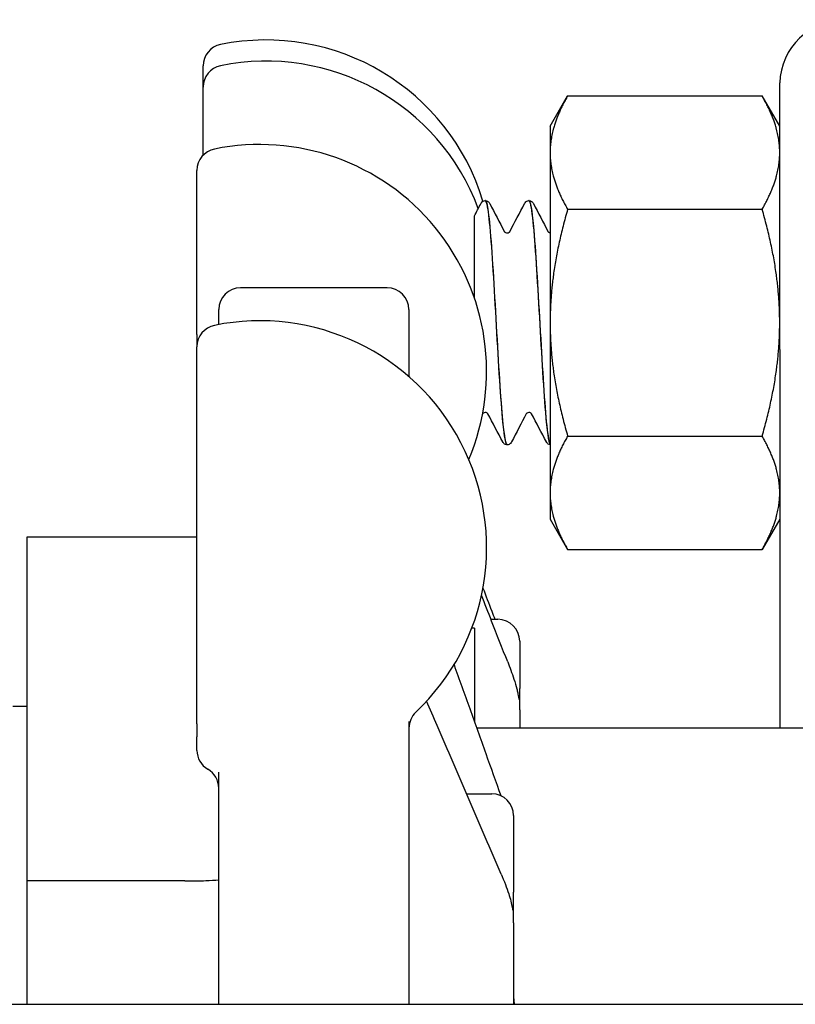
# Model space of a CAD drawing. Header units: inches. Extents: x 12 to 564, y 10 to 374.
# Tile 71 of 158: x 200.84 to 201.96, y 112.15 to 113.56. Entities that reach past the tile are written whole.
import ezdxf

# ---------------------------------------------------------------- set-up
doc = ezdxf.new("R2010")
doc.units = ezdxf.units.IN
doc.header["$LTSCALE"] = 16
doc.header["$MEASUREMENT"] = 0
doc.layers.add('Visible (ANSI)', color=7, linetype='Continuous', lineweight=30)

msp = doc.modelspace()

# ---------------------------------------------------------------- linework, layer by layer
at = {"layer": 'Visible (ANSI)'}
for p, q in [((201.1071, 113.4639), (201.1071, 113.4943)), ((201.1071, 113.3662), (201.1071, 113.4639)), ((201.6044, 113.4077), (201.6295, 113.4513)), ((201.6295, 113.4513), (201.9082, 113.4513)), ((201.9334, 113.4077), (201.9082, 113.4513)), ((201.6044, 113.4077), (201.6044, 113.37)), ((201.9334, 113.37), (201.9334, 113.4077)), ((201.6044, 113.37), (201.6044, 113.1262)), ((201.9334, 113.1262), (201.9334, 113.37)), ((201.0984, 113.1094), (201.0984, 113.3445)), ((201.5119, 113.3012), (201.5112, 113.3012)), ((201.5744, 113.3012), (201.5738, 113.3012)), ((201.4959, 113.1924), (201.4959, 113.2792)), ((201.6295, 113.2888), (201.9082, 113.2888)), ((201.9334, 113.2784), (201.9335, 113.2787)), ((201.4959, 113.1619), (201.4959, 113.1924)), ((201.3709, 113.1762), (201.1609, 113.1762)), ((201.1296, 113.1237), (201.1296, 113.145)), ((201.4021, 113.145), (201.4021, 113.0488)), ((201.6044, 113.1262), (201.6044, 112.8824)), ((201.9334, 113.0879), (201.9334, 113.1262)), ((201.0984, 113.1094), (201.0984, 113.0918)), ((201.0984, 112.5512), (201.0984, 113.0918)), ((201.9334, 113.0879), (201.9334, 112.545)), ((201.6295, 112.9637), (201.9082, 112.9637)), ((201.5431, 112.9512), (201.5425, 112.9512)), ((201.6044, 112.8824), (201.6044, 112.8447)), ((201.6044, 112.8447), (201.6295, 112.8012)), ((201.9334, 112.8447), (201.9082, 112.8012)), ((200.8544, 112.8187), (200.8544, 112.3324)), ((201.0984, 112.8187), (200.8544, 112.8187)), ((201.6295, 112.8012), (201.9082, 112.8012)), ((201.5196, 112.7012), (201.5296, 112.7012)), ((201.4959, 112.6887), (201.4922, 112.6887)), ((201.4959, 112.6887), (201.4959, 112.5546)), ((201.5609, 112.67), (201.5609, 112.6022)), ((201.5609, 112.5714), (201.5609, 112.6022)), ((200.8544, 112.5762), (200.8344, 112.5762)), ((201.5609, 112.5714), (201.5609, 112.545)), ((201.0984, 112.5512), (201.0984, 112.5326)), ((201.4021, 112.5546), (201.4021, 112.1495)), ((202.6209, 112.545), (201.4993, 112.545)), ((201.0984, 112.5134), (201.0984, 112.5326)), ((201.1296, 112.1495), (201.1296, 112.4821)), ((201.4847, 112.4512), (201.5209, 112.4512)), ((201.5521, 112.42), (201.5521, 112.3101)), ((200.8544, 112.3324), (200.8544, 112.3262)), ((200.9883, 112.3262), (200.8544, 112.3262)), ((200.8544, 112.3262), (200.8544, 112.1495)), ((201.0808, 112.3262), (200.9883, 112.3262)), ((201.5521, 112.2663), (201.5521, 112.3101)), ((201.5521, 112.2663), (201.5521, 112.1495)), ((199.9969, 112.1495), (203.0584, 112.1495))]:
    msp.add_line(p, q, dxfattribs=at)
for centre, radius, start, end in [((202.0271, 113.4667), 0.0938, 90, 178.1109), ((201.1971, 113.2064), 0.325, 16.7974, 101.537), ((201.1384, 113.4943), 0.0312, 101.537, 180), ((201.1384, 113.4639), 0.0312, 101.537, 180), ((201.1971, 113.1761), 0.325, 20.5101, 101.537), ((201.1884, 113.0566), 0.325, 337.1281, 101.537), ((201.1296, 113.3445), 0.0312, 101.537, 180), ((201.1609, 113.145), 0.0312, 90, 180), ((201.3709, 113.145), 0.0312, 0, 90), ((201.1296, 113.0918), 0.0312, 101.537, 180), ((201.1884, 112.804), 0.325, 313.4498, 101.537), ((201.5296, 112.67), 0.0312, 0, 90), ((201.4334, 112.5454), 0.0312, 133.4498, 180), ((201.1296, 112.5134), 0.0312, 180, 240), ((201.0984, 112.4593), 0.0312, 0, 60), ((201.5209, 112.42), 0.0312, 0, 90), ((201.5834, 112.1575), 0.0312, 180, 194.8847)]:
    msp.add_arc(centre, radius, start, end, dxfattribs=at)
for points, knots in [([(201.9336, 113.1978), (201.9336, 113.2366), (201.9335, 113.2736), (201.9335, 113.3454), (201.9335, 113.3785), (201.9334, 113.4311), (201.9334, 113.45), (201.9334, 113.4667), (201.9334, 113.4698), (201.9334, 113.4698)], [0.038767, 0.038767, 0.038767, 0.038767, 0.34191, 0.34191, 0.684908, 0.684908, 1.029663, 1.029663, 1.236672, 1.236672, 1.236672, 1.236672]), ([(201.5052, 113.297), (201.5056, 113.2977), (201.506, 113.2985), (201.5073, 113.2997), (201.5079, 113.3002), (201.5093, 113.3009), (201.5103, 113.3012), (201.5112, 113.3012)], [0, 0, 0, 0, 0.02489846, 0.02489846, 0.03782075, 0.03782075, 0.05120809, 0.05120809, 0.05120809, 0.05120809]), ([(201.5112, 113.301), (201.5123, 113.3011), (201.5133, 113.2983), (201.5144, 113.2925), (201.5175, 113.2755), (201.5206, 113.2333), (201.5237, 113.1818), (201.5267, 113.1304), (201.5298, 113.0711), (201.5329, 113.0265), (201.536, 112.982), (201.5391, 112.9533), (201.5422, 112.9513), (201.5423, 112.9513), (201.5424, 112.9512), (201.5425, 112.9512)], [1.568087, 1.568087, 1.568087, 1.568087, 1.888606, 1.888606, 1.888606, 2.818284, 2.818284, 2.818284, 3.747699, 3.747699, 3.747699, 4.676854, 4.676854, 4.676854, 4.712389, 4.712389, 4.712389, 4.712389]), ([(201.5119, 113.3012), (201.5132, 113.3012), (201.5144, 113.3007), (201.516, 113.2996), (201.5166, 113.299), (201.5174, 113.298), (201.5176, 113.2975), (201.5179, 113.297)], [0, 0, 0, 0, 0.01796071, 0.01796071, 0.0351353, 0.0351353, 0.05118299, 0.05118299, 0.05118299, 0.05118299]), ([(201.5432, 112.9513), (201.5403, 112.9513), (201.5375, 112.9737), (201.5346, 113.0116), (201.5315, 113.0522), (201.5285, 113.1096), (201.5254, 113.1622), (201.5223, 113.2152), (201.5193, 113.2621), (201.5162, 113.2849), (201.5147, 113.2956), (201.5133, 113.3009), (201.5119, 113.3009)], [-10.998283, -10.998283, -10.998283, -10.998283, -10.139338, -10.139338, -10.139338, -9.21801, -9.21801, -9.21801, -8.289328, -8.289328, -8.289328, -7.853982, -7.853982, -7.853982, -7.853982]), ([(201.5678, 113.297), (201.5681, 113.2977), (201.5686, 113.2985), (201.5699, 113.2997), (201.5704, 113.3002), (201.5719, 113.3009), (201.5728, 113.3012), (201.5738, 113.3012)], [0, 0, 0, 0, 0.02489846, 0.02489846, 0.03782075, 0.03782075, 0.05120809, 0.05120809, 0.05120809, 0.05120809]), ([(201.5738, 113.3009), (201.5756, 113.3009), (201.5773, 113.2927), (201.5791, 113.2766), (201.5822, 113.2489), (201.5853, 113.1986), (201.5884, 113.1447), (201.5915, 113.0909), (201.5945, 113.0349), (201.5976, 112.9981), (201.5999, 112.9711), (201.6021, 112.9549), (201.6044, 112.9519)], [7.851273, 7.851273, 7.851273, 7.851273, 8.390922, 8.390922, 8.390922, 9.318815, 9.318815, 9.318815, 10.246464, 10.246464, 10.246464, 10.925162, 10.925162, 10.925162, 10.925162]), ([(201.5744, 113.3012), (201.5757, 113.3012), (201.5769, 113.3007), (201.5786, 113.2996), (201.5791, 113.299), (201.5799, 113.298), (201.5802, 113.2975), (201.5804, 113.297)], [0, 0, 0, 0, 0.01796071, 0.01796071, 0.0351353, 0.0351353, 0.05118299, 0.05118299, 0.05118299, 0.05118299]), ([(201.6044, 112.9531), (201.6027, 112.957), (201.6011, 112.9677), (201.5994, 112.9848), (201.5964, 113.0166), (201.5933, 113.0695), (201.5902, 113.1235), (201.5871, 113.1774), (201.5841, 113.2311), (201.581, 113.2642), (201.5788, 113.288), (201.5766, 113.3008), (201.5744, 113.301)], [-17.145979, -17.145979, -17.145979, -17.145979, -16.649142, -16.649142, -16.649142, -15.723477, -15.723477, -15.723477, -14.799493, -14.799493, -14.799493, -14.137167, -14.137167, -14.137167, -14.137167]), ([(201.539, 113.2567), (201.5391, 113.2566), (201.5392, 113.2565), (201.5397, 113.2559), (201.5401, 113.2556), (201.5413, 113.2551), (201.542, 113.2549), (201.5428, 113.2549)], [0.00875129, 0.00875129, 0.00875129, 0.00875129, 0.0240178, 0.0240178, 0.03673453, 0.03673453, 0.04991519, 0.04991519, 0.04991519, 0.04991519]), ([(201.5428, 113.2549), (201.544, 113.2549), (201.5451, 113.2554), (201.5462, 113.2562), (201.5464, 113.2565), (201.5466, 113.2567), (201.5466, 113.2567), (201.5466, 113.2567)], [0, 0, 0, 0, 0.02017106, 0.02017106, 0.03659221, 0.03659221, 0.0453997, 0.0453997, 0.0453997, 0.0453997]), ([(201.6016, 113.2567), (201.6016, 113.2566), (201.6018, 113.2565), (201.6023, 113.2559), (201.6027, 113.2556), (201.6036, 113.2552), (201.604, 113.2551), (201.6044, 113.255)], [0.00875129, 0.00875129, 0.00875129, 0.00875129, 0.0240178, 0.0240178, 0.03673453, 0.03673453, 0.04415883, 0.04415883, 0.04415883, 0.04415883]), ([(201.9334, 113.0879), (201.9334, 113.0885), (201.9334, 113.0892), (201.9334, 113.098), (201.9334, 113.1062), (201.9335, 113.1298), (201.9335, 113.1451), (201.9336, 113.17), (201.9336, 113.1797), (201.9336, 113.1921), (201.9336, 113.195), (201.9336, 113.1978)], [-0.005005, -0.005005, -0.005005, -0.005005, 0, 0, 0.062873, 0.062873, 0.1805911, 0.1805911, 0.2556022, 0.2556022, 0.2775323, 0.2775323, 0.2775323, 0.2775323]), ([(201.5115, 112.9976), (201.5103, 112.9976), (201.5092, 112.9971), (201.5081, 112.9963), (201.5079, 112.996), (201.5078, 112.9958), (201.5078, 112.9957), (201.5078, 112.9957)], [0, 0, 0, 0, 0.02017106, 0.02017106, 0.03659221, 0.03659221, 0.0453997, 0.0453997, 0.0453997, 0.0453997]), ([(201.5153, 112.9958), (201.5153, 112.9958), (201.5152, 112.996), (201.5146, 112.9965), (201.5142, 112.9968), (201.5131, 112.9974), (201.5123, 112.9976), (201.5115, 112.9976)], [0.00875129, 0.00875129, 0.00875129, 0.00875129, 0.0240178, 0.0240178, 0.03673453, 0.03673453, 0.04991519, 0.04991519, 0.04991519, 0.04991519]), ([(201.5741, 112.9976), (201.5729, 112.9976), (201.5718, 112.9971), (201.5707, 112.9963), (201.5705, 112.996), (201.5703, 112.9958), (201.5703, 112.9957), (201.5703, 112.9957)], [0, 0, 0, 0, 0.02017106, 0.02017106, 0.03659221, 0.03659221, 0.0453997, 0.0453997, 0.0453997, 0.0453997]), ([(201.5779, 112.9958), (201.5778, 112.9958), (201.5777, 112.996), (201.5772, 112.9965), (201.5768, 112.9968), (201.5757, 112.9974), (201.5749, 112.9976), (201.5741, 112.9976)], [0.00875129, 0.00875129, 0.00875129, 0.00875129, 0.0240178, 0.0240178, 0.03673453, 0.03673453, 0.04991519, 0.04991519, 0.04991519, 0.04991519]), ([(201.5425, 112.9512), (201.5412, 112.9513), (201.54, 112.9518), (201.5383, 112.9529), (201.5378, 112.9535), (201.537, 112.9545), (201.5367, 112.955), (201.5365, 112.9554)], [0, 0, 0, 0, 0.01796071, 0.01796071, 0.0351353, 0.0351353, 0.05118299, 0.05118299, 0.05118299, 0.05118299]), ([(201.5492, 112.9554), (201.5488, 112.9547), (201.5483, 112.954), (201.5471, 112.9527), (201.5465, 112.9523), (201.545, 112.9515), (201.5441, 112.9513), (201.5432, 112.9512)], [0, 0, 0, 0, 0.02489846, 0.02489846, 0.03782075, 0.03782075, 0.05120809, 0.05120809, 0.05120809, 0.05120809]), ([(201.6044, 112.9513), (201.6034, 112.9515), (201.6024, 112.9519), (201.6009, 112.9529), (201.6004, 112.9535), (201.5996, 112.9545), (201.5993, 112.955), (201.599, 112.9554)], [0.00320324, 0.00320324, 0.00320324, 0.00320324, 0.01796071, 0.01796071, 0.0351353, 0.0351353, 0.05118299, 0.05118299, 0.05118299, 0.05118299]), ([(201.5081, 112.7459), (201.5123, 112.7349), (201.5165, 112.724), (201.5222, 112.7091), (201.5237, 112.7052), (201.5252, 112.7012)], [1.3209353, 1.3209353, 1.3209353, 1.3209353, 1.4276962, 1.4276962, 1.4661236, 1.4661236, 1.4661236, 1.4661236]), ([(201.5436, 112.6401), (201.5359, 112.6596), (201.5283, 112.6791), (201.5158, 112.711), (201.5109, 112.7234), (201.5061, 112.7357)], [0.4780154, 0.4780154, 0.4780154, 0.4780154, 0.6729923, 0.6729923, 0.7961385, 0.7961385, 0.7961385, 0.7961385]), ([(201.4667, 112.6362), (201.4742, 112.6152), (201.4817, 112.5942), (201.4969, 112.5517), (201.5045, 112.5303), (201.5194, 112.4887), (201.5266, 112.4686), (201.5338, 112.4485)], [0.8955248, 0.8955248, 0.8955248, 0.8955248, 1.086797, 1.086797, 1.2817739, 1.2817739, 1.4650488, 1.4650488, 1.4650488, 1.4650488]), ([(201.5436, 112.6401), (201.5465, 112.6325), (201.5496, 112.6243), (201.554, 112.6109), (201.5554, 112.6061), (201.5571, 112.5995), (201.5576, 112.5976), (201.5585, 112.5933), (201.559, 112.5911), (201.5594, 112.5886), (201.5595, 112.5882), (201.5596, 112.5875), (201.5596, 112.5872), (201.5597, 112.5868), (201.5597, 112.5868), (201.5597, 112.5867), (201.5597, 112.5866), (201.5597, 112.5865), (201.5597, 112.5864), (201.5597, 112.5863), (201.5597, 112.5863), (201.5598, 112.5862), (201.5598, 112.5862), (201.5598, 112.5862), (201.5598, 112.5862), (201.5598, 112.5862)], [0, 0, 0, 0, 0.0754809, 0.0754809, 0.1125333, 0.1125333, 0.1277285, 0.1277285, 0.1474219, 0.1474219, 0.1507287, 0.1507287, 0.1532244, 0.1532244, 0.1536933, 0.1536933, 0.1541647, 0.1541647, 0.1546406, 0.1546406, 0.1551161, 0.1551161, 0.1560751, 0.1560751, 0.1565286, 0.1565286, 0.1565286, 0.1565286]), ([(201.5344, 112.3359), (201.5268, 112.3537), (201.5191, 112.3714), (201.5038, 112.407), (201.4962, 112.4247), (201.4808, 112.4603), (201.4732, 112.478), (201.4579, 112.5136), (201.4502, 112.5313), (201.4375, 112.5607), (201.4325, 112.5723), (201.4275, 112.5839)], [0.212818, 0.212818, 0.212818, 0.212818, 0.4077949, 0.4077949, 0.6027719, 0.6027719, 0.7977488, 0.7977488, 0.9927257, 0.9927257, 1.1200584, 1.1200584, 1.1200584, 1.1200584]), ([(201.5344, 112.3359), (201.5363, 112.3314), (201.5384, 112.3266), (201.542, 112.317), (201.5436, 112.3125), (201.5462, 112.3044), (201.5472, 112.3008), (201.5489, 112.2941), (201.5496, 112.291), (201.5503, 112.2873), (201.5504, 112.2867), (201.5505, 112.2858), (201.5505, 112.2856), (201.5506, 112.2852), (201.5506, 112.2852), (201.5506, 112.285), (201.5507, 112.2849), (201.5507, 112.2848), (201.5507, 112.2848), (201.5507, 112.2847), (201.5507, 112.2847), (201.5507, 112.2846), (201.5507, 112.2846), (201.5507, 112.2845), (201.5507, 112.2845), (201.5507, 112.2845), (201.5507, 112.2845), (201.5507, 112.2845)], [0, 0, 0, 0, 0.0498839, 0.0498839, 0.0901448, 0.0901448, 0.1178367, 0.1178367, 0.1429094, 0.1429094, 0.1482687, 0.1482687, 0.1502173, 0.1502173, 0.1508396, 0.1508396, 0.1514657, 0.1514657, 0.1517784, 0.1517784, 0.1520928, 0.1520928, 0.1524073, 0.1524073, 0.153044, 0.153044, 0.153098, 0.153098, 0.153098, 0.153098]), ([(201.0808, 112.3262), (201.0916, 112.3262), (201.1018, 112.3264), (201.1178, 112.327), (201.1239, 112.3273), (201.1296, 112.3277)], [0, 0, 0, 0, 0.0946921, 0.0946921, 0.1610381, 0.1610381, 0.1610381, 0.1610381])]:
    msp.add_open_spline(points, degree=3, knots=knots, dxfattribs=at)
for points in [[(201.6295, 113.4513), (201.6044, 113.4077), (201.6044, 113.37)], [(201.9334, 113.37), (201.9334, 113.4077), (201.9082, 113.4513)], [(201.6044, 113.37), (201.6044, 113.3323), (201.6295, 113.2888)], [(201.9082, 113.2888), (201.9334, 113.3323), (201.9334, 113.37)], [(201.6295, 113.2888), (201.6044, 113.2017), (201.6044, 113.1262)], [(201.9334, 113.1262), (201.9334, 113.2017), (201.9082, 113.2888)], [(201.6044, 113.1262), (201.6044, 113.0508), (201.6295, 112.9637)], [(201.9082, 112.9637), (201.9334, 113.0508), (201.9334, 113.1262)], [(201.6295, 112.9637), (201.6044, 112.9202), (201.6044, 112.8824)], [(201.9334, 112.8824), (201.9334, 112.9202), (201.9082, 112.9637)], [(201.6044, 112.8824), (201.6044, 112.8447), (201.6295, 112.8012)], [(201.9082, 112.8012), (201.9334, 112.8447), (201.9334, 112.8824)]]:
    msp.add_rational_spline(points, [1, 1.0379548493, 1], degree=2, dxfattribs=at)
for points in [[(201.4959, 113.2792), (201.499, 113.2852), (201.5021, 113.2911), (201.5052, 113.297)], [(201.5179, 113.297), (201.5249, 113.2836), (201.532, 113.2701), (201.539, 113.2567)], [(201.5466, 113.2567), (201.5537, 113.2701), (201.5607, 113.2836), (201.5678, 113.297)], [(201.5804, 113.297), (201.5875, 113.2836), (201.5945, 113.2701), (201.6016, 113.2567)], [(201.5078, 112.9958), (201.5077, 112.9956), (201.5076, 112.9955), (201.5075, 112.9953)], [(201.5365, 112.9554), (201.5294, 112.9689), (201.5224, 112.9823), (201.5153, 112.9958)], [(201.5703, 112.9958), (201.5633, 112.9823), (201.5562, 112.9689), (201.5492, 112.9554)], [(201.599, 112.9554), (201.592, 112.9689), (201.5849, 112.9823), (201.5779, 112.9958)]]:
    msp.add_open_spline(points, degree=3, dxfattribs=at)

doc.saveas('drawing.dxf')
